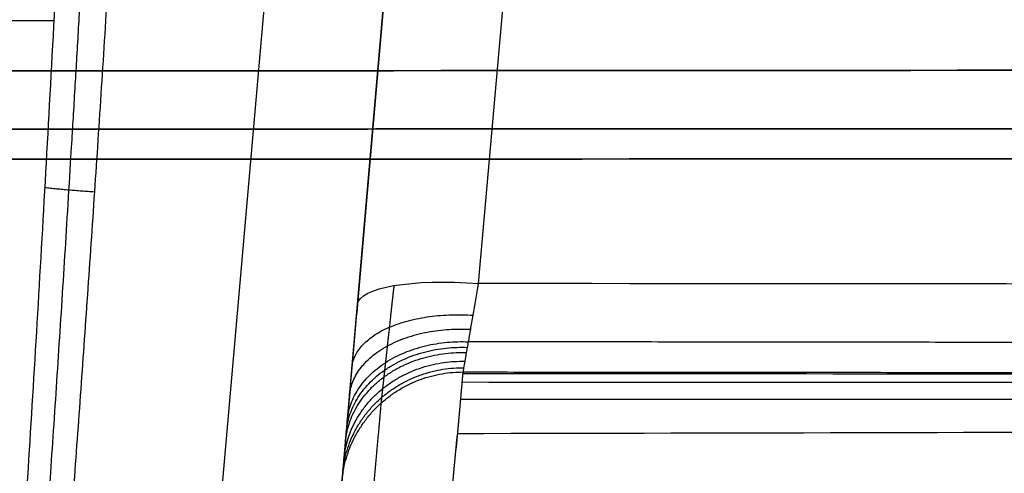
# Model space of a CAD drawing. Header units: millimetres. Extents: x -305 to 305, y -150 to 0.
# Tile 28 of 31: x 14 to 54, y -93 to -75. Entities that reach past the tile are written whole.
import ezdxf

# ---------------------------------------------------------------- set-up
doc = ezdxf.new("R2010")
doc.units = ezdxf.units.MM
doc.header["$MEASUREMENT"] = 0
doc.layers.add('Default', color=7, linetype='Continuous', true_color=0x000000)

msp = doc.modelspace()

# ---------------------------------------------------------------- linework, layer by layer
at = {"layer": 'Default'}
for p, q in [((28.058, -23.706, -195.475), (21.547, -98.131, -175.533)), ((32.449, -85.666, -149.399), (37.87, -23.706, -166.001)), ((26.528, -97.272, -170.704), (32.889, -24.564, -190.186)), ((32.889, -24.564, -170.83), (27.468, -86.525, -154.228))]:
    msp.add_line(p, q, dxfattribs=at)
at = {"layer": 'Default', "extrusion": (0, 1, 0)}
msp.add_arc((0, -228.234, -74.869), 35.376, 244.9227, 270, dxfattribs=at)
at = {"layer": 'Default', "extrusion": (0.084207, 0.962495, -0.2579)}
msp.add_arc((-39.905, -170.623, -41.191), 5, 360, 88.7074, dxfattribs=at)
at = {"layer": 'Default'}
for points, weights, knots in [([(12.346, -125, -264.248), (12.906, -119.052, -263.734), (13.46, -112.553, -263.173), (14.556, -98.205, -261.934), (15.099, -90.315, -261.253), (16.139, -73.32, -259.788), (16.637, -64.208, -259.002), (17.56, -45.09, -257.355), (17.986, -35.108, -256.496), (18.376, -24.638, -255.595)], [0.993958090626, 0.993303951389, 0.992573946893, 0.990909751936, 0.989970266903, 0.987865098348, 0.986699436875, 0.984137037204, 0.982747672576, 0.981209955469], [0.73485, 0.73485, 0.73485, 0.73485, 25.609143, 25.609143, 51.218286, 51.218286, 76.827429, 76.827429, 101.713154, 101.713154, 101.713154, 101.713154]), ([(-123.599, -79.251, -139.902), (-82.554, -79.297, -139.925), (-41.2, -79.319, -139.938), (41.2, -79.319, -139.938), (82.554, -79.297, -139.925), (123.599, -79.251, -139.902)], [0.916617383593, 0.920083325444, 0.921836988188, 0.921836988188, 0.920083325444, 0.916617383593], [0, 0, 0, 0, 123.603043, 123.603043, 247.206086, 247.206086, 247.206086, 247.206086]), ([(123.599, -79.251, 139.902), (82.554, -79.297, 139.925), (41.2, -79.319, 139.938), (-41.2, -79.319, 139.938), (-82.554, -79.297, 139.925), (-123.599, -79.251, 139.902)], [0.916617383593, 0.920083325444, 0.921836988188, 0.921836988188, 0.920083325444, 0.916617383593], [0, 0, 0, 0, 123.603043, 123.603043, 247.206086, 247.206086, 247.206086, 247.206086]), ([(28.966, -85.751, -150.851), (28.899, -86.353, -150.704), (28.836, -86.923, -150.475), (28.748, -87.728, -150.009), (28.719, -87.988, -149.832), (28.666, -88.473, -149.448), (28.641, -88.702, -149.239), (28.606, -89.021, -148.901), (28.594, -89.124, -148.784), (28.573, -89.322, -148.543), (28.562, -89.417, -148.417), (28.533, -89.687, -148.033), (28.515, -89.847, -147.766), (28.484, -90.128, -147.212), (28.471, -90.248, -146.925), (28.449, -90.448, -146.329), (28.441, -90.527, -146.022), (28.435, -90.582, -145.716)], [0.857518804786, 0.858910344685, 0.860209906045, 0.862025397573, 0.862608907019, 0.86369456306, 0.864201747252, 0.864909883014, 0.865137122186, 0.86557372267, 0.865783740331, 0.866377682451, 0.86672810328, 0.867340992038, 0.867603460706, 0.868038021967, 0.868207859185, 0.868326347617], [0, 0, 0, 0, 2.844966, 2.844966, 4.267448, 4.267448, 5.689931, 5.689931, 6.401172, 6.401172, 7.112414, 7.112414, 8.534897, 8.534897, 9.957379, 9.957379, 11.379862, 11.379862, 11.379862, 11.379862]), ([(28.435, -90.582, -145.716), (28.285, -92.264, -136.194), (28.137, -93.919, -126.675), (27.86, -97.025, -107.616), (27.731, -98.478, -98.075), (27.5, -101.068, -78.962), (27.399, -102.203, -69.397), (27.232, -104.07, -50.244), (27.167, -104.803, -40.653), (27.122, -105.307, -31.046)], [0.868326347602, 0.868597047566, 0.868867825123, 0.86938228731, 0.869626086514, 0.870064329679, 0.870258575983, 0.870580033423, 0.870707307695, 0.870794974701], [0, 0, 0, 0, 29.0292, 29.0292, 58.058399, 58.058399, 87.087599, 87.087599, 116.116798, 116.116798, 116.116798, 116.116798])]:
    msp.add_rational_spline(points, weights, degree=3, knots=knots, dxfattribs=at)
for points, weights, degree in [([(19.738, -24.564, -255.4), (18.049, -64.478, -258.892), (15.811, -98.459, -261.865), (13.125, -125, -264.187)], [1, 0.985226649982, 0.985226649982, 1], 3), ([(16.663, -81.906, -260.417), (15.595, -81.835, -260.411), (14.62, -81.732, -260.842)], [1.00000000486, 0.977836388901, 0.999997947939], 2), ([(27.241, -89.118, -153.122), (27.456, -86.657, -149.03), (32.223, -86.963, -148.845)], [0.999999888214, 0.722840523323, 1], 2), ([(27.14, -90.278, -152.301), (27.401, -87.295, -148.637), (32.122, -87.543, -148.435)], [0.999999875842, 0.726303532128, 1], 2), ([(27.05, -91.303, -151.332), (27.35, -87.867, -148.153), (32.032, -88.055, -147.95)], [1.0000000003, 0.72934767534, 1], 2), ([(131.525, -88.267, -147.833), (98.468, -88.157, -147.893), (65.223, -88.086, -147.932), (32.032, -88.058, -147.947)], [0.916123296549, 0.9190972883, 0.920967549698, 0.921696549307], 3), ([(26.973, -92.187, -150.219), (27.307, -88.366, -147.582), (31.955, -88.497, -147.394)], [0.999999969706, 0.731963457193, 1], 2), ([(27.01, -91.763, -150.793), (27.328, -88.126, -147.879), (31.992, -88.285, -147.681)], [1.00000002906, 0.730710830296, 1], 2), ([(26.91, -92.902, -148.997), (27.271, -88.774, -146.943), (31.893, -88.855, -146.783)], [1.00000000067, 0.734069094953, 1], 2), ([(26.833, -93.784, -146.306), (27.227, -89.281, -145.506), (31.816, -89.296, -145.437)], [1, 0.736652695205, 1], 2), ([(26.863, -93.438, -147.686), (27.244, -89.082, -146.246), (31.846, -89.123, -146.127)], [1.00000000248, 0.735641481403, 1], 2), ([(31.816, -89.296, -145.437), (65.051, -89.319, -145.406), (98.286, -89.379, -145.324), (131.521, -89.468, -145.198)], [0.999999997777, 0.999999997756, 0.999999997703, 0.999999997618], 3)]:
    msp.add_rational_spline(points, weights, degree=degree, dxfattribs=at)
for points, knots in [([(17.114, -24.738, -256.155), (16.938, -30.053, -256.589), (16.752, -35.237, -257.014), (16.365, -45.33, -257.842), (16.162, -50.239, -258.246), (15.743, -59.773, -259.03), (15.525, -64.396, -259.411), (15.078, -73.352, -260.15), (14.848, -77.685, -260.507), (14.377, -86.053, -261.199), (14.136, -90.089, -261.533), (13.645, -97.864, -262.176), (13.396, -101.604, -262.486), (12.889, -108.788, -263.082), (12.632, -112.233, -263.367), (12.113, -118.833, -263.915), (11.85, -121.988, -264.178), (11.585, -125, -264.428)], [-0.075608, -0.075608, -0.075608, -0.075608, -0.0630121, -0.0630121, -0.0504162, -0.0504162, -0.0378202, -0.0378202, -0.0252243, -0.0252243, -0.0126284, -0.0126284, -0.0000325, -0.0000325, 0.0125634, 0.0125634, 0.0251594, 0.0251594, 0.0251594, 0.0251594]), ([(-123.603, -80.456, -137.277), (-82.402, -80.526, -137.378), (-41.201, -80.557, -137.431), (41.201, -80.557, -137.431), (82.402, -80.526, -137.378), (123.603, -80.456, -137.277)], [-0.2472062, -0.2472062, -0.2472062, -0.2472062, -0.1236031, -0.1236031, 0, 0, 0, 0]), ([(123.603, -80.456, 137.277), (82.402, -80.526, 137.378), (41.201, -80.557, 137.431), (-41.201, -80.557, 137.431), (-82.402, -80.526, 137.378), (-123.603, -80.456, 137.277)], [-0.2472062, -0.2472062, -0.2472062, -0.2472062, -0.1236031, -0.1236031, 0, 0, 0, 0]), ([(31.816, -89.296, -145.437), (31.823, -89.255, -145.669), (31.834, -89.197, -145.901), (31.859, -89.049, -146.354), (31.875, -88.959, -146.572), (31.911, -88.751, -146.994), (31.932, -88.632, -147.198), (31.967, -88.43, -147.492), (31.979, -88.359, -147.588), (32.005, -88.212, -147.774), (32.019, -88.135, -147.864), (32.06, -87.896, -148.124), (32.09, -87.725, -148.285), (32.154, -87.36, -148.585), (32.188, -87.165, -148.723), (32.293, -86.558, -149.091), (32.369, -86.126, -149.275), (32.449, -85.666, -149.399)], [0, 0, 0, 0, 0.000718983, 0.000718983, 0.001437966, 0.001437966, 0.002156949, 0.002156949, 0.00251644, 0.00251644, 0.002875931, 0.002875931, 0.003594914, 0.003594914, 0.004313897, 0.004313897, 0.005751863, 0.005751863, 0.005751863, 0.005751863]), ([(27.468, -86.525, -154.228), (27.387, -87.444, -153.982), (27.312, -88.307, -153.613), (27.206, -89.52, -152.878), (27.172, -89.911, -152.602), (27.108, -90.64, -152.004), (27.078, -90.982, -151.681), (27.036, -91.459, -151.161), (27.023, -91.613, -150.982), (26.997, -91.908, -150.611), (26.984, -92.05, -150.419), (26.949, -92.453, -149.831), (26.928, -92.691, -149.424), (26.892, -93.108, -148.581), (26.876, -93.287, -148.144), (26.85, -93.584, -147.24), (26.84, -93.701, -146.776), (26.833, -93.784, -146.306)], [-0.01144297, -0.01144297, -0.01144297, -0.01144297, -0.00858223, -0.00858223, -0.00715186, -0.00715186, -0.00572149, -0.00572149, -0.0050063, -0.0050063, -0.00429111, -0.00429111, -0.00286074, -0.00286074, -0.00143037, -0.00143037, 0, 0, 0, 0]), ([(30.459, -103.974, -30.96), (30.482, -103.722, -35.763), (30.511, -103.414, -40.562), (30.578, -102.689, -50.151), (30.617, -102.273, -54.939), (30.703, -101.339, -64.514), (30.751, -100.823, -69.299), (30.855, -99.698, -78.873), (30.911, -99.094, -83.632), (31.09, -97.153, -97.968), (31.224, -95.706, -107.478), (31.439, -93.384, -121.744), (31.513, -92.586, -126.49), (31.625, -91.365, -133.604), (31.663, -90.955, -135.973), (31.741, -90.117, -140.772), (31.777, -89.724, -143.008), (31.816, -89.296, -145.437)], [0, 0, 0, 0, 0.0143895, 0.0143895, 0.0287729, 0.0287729, 0.0431742, 0.0431742, 0.0576152, 0.0576152, 0.0864617, 0.0864617, 0.1008653, 0.1008653, 0.1080597, 0.1080597, 0.1154432, 0.1154432, 0.1154432, 0.1154432]), ([(30.459, -103.975, -30.961), (30.505, -103.473, -40.542), (30.573, -102.743, -50.107), (30.745, -100.883, -69.216), (30.85, -99.752, -78.76), (31.089, -97.172, -97.838), (31.223, -95.724, -107.365), (31.509, -92.626, -126.402), (31.662, -90.975, -135.915), (31.816, -89.296, -145.437)], [0, 0, 0, 0, 0.0288608, 0.0288608, 0.0577216, 0.0577216, 0.0865824, 0.0865824, 0.1154432, 0.1154432, 0.1154432, 0.1154432]), ([(31.811, -89.353, -145.116), (43.391, -89.361, -145.097), (54.971, -89.375, -145.069), (66.551, -89.393, -145.03), (88.202, -89.426, -144.958), (109.853, -89.474, -144.851), (131.505, -89.533, -144.712)], [31.815795, 31.815795, 31.815795, 31.815795, 66.560316, 66.560316, 66.560316, 131.52304, 131.52304, 131.52304, 131.52304]), ([(31.778, -89.708, -143.096), (43.371, -89.713, -143.077), (54.965, -89.721, -143.049), (66.558, -89.73, -143.01), (88.185, -89.748, -142.938), (109.812, -89.774, -142.831), (131.439, -89.804, -142.693)], [31.779697, 31.779697, 31.779697, 31.779697, 66.560316, 66.560316, 66.560316, 131.443931, 131.443931, 131.443931, 131.443931]), ([(31.713, -90.417, -139.054), (43.332, -90.414, -139.035), (54.952, -90.409, -139.007), (66.571, -90.403, -138.968), (88.15, -90.391, -138.897), (109.729, -90.372, -138.791), (131.307, -90.345, -138.654)], [31.70768, 31.70768, 31.70768, 31.70768, 66.560316, 66.560316, 66.560316, 131.286198, 131.286198, 131.286198, 131.286198]), ([(31.584, -91.819, -130.96), (43.255, -91.8, -130.942), (54.927, -91.771, -130.913), (66.599, -91.732, -130.875), (88.082, -91.66, -130.805), (109.565, -91.554, -130.701), (131.047, -91.414, -130.567)], [31.565216, 31.565216, 31.565216, 31.565216, 66.560316, 66.560316, 66.560316, 130.974275, 130.974275, 130.974275, 130.974275])]:
    msp.add_open_spline(points, degree=3, knots=knots, dxfattribs=at)
for points in [[(-123.593, -76.797, 141.422), (-41.198, -76.971, 141.376), (41.198, -76.971, 141.376), (123.593, -76.797, 141.422)], [(123.593, -76.797, -141.422), (41.198, -76.971, -141.376), (-41.198, -76.971, -141.376), (-123.593, -76.797, -141.422)], [(131.531, -85.806, -149.361), (98.504, -85.732, -149.381), (65.476, -85.685, -149.394), (32.449, -85.666, -149.399)]]:
    msp.add_open_spline(points, degree=3, dxfattribs=at)

doc.saveas('drawing.dxf')
